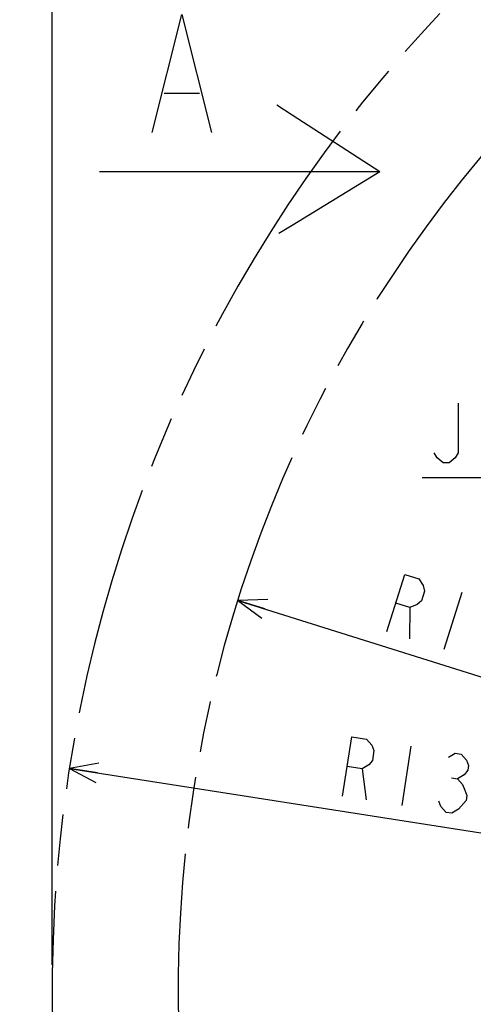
# Model space of a CAD drawing. Header units: millimetres. Extents: x 0 to 1249, y 0 to 420.
# Tile 50 of 104: x 267 to 296, y 282 to 344. Entities that reach past the tile are written whole.
import ezdxf

# ---------------------------------------------------------------- set-up
doc = ezdxf.new("R2010")
doc.units = ezdxf.units.MM
doc.header["$LTSCALE"] = 32.67
doc.linetypes.add('PHANTOM', pattern=[0.8, 0.45, -0.05, 0.1, -0.05, 0.1, -0.05])
doc.layers.get('0').update_dxf_attribs({"linetype": 'CONTINUOUS'})
for name, color, linetype in [('CRV2', 7, 'CONTINUOUS'), ('DRA_ITEM', 7, 'CONTINUOUS'), ('DRIV_DIM', 7, 'CONTINUOUS')]:
    doc.layers.add(name, color=color, linetype=linetype)
doc.styles.get("Standard").update_dxf_attribs({"font": 'txt', "width": 0.8})
doc.dimstyles.new('DIMSTYLE_2', dxfattribs={"dimtxt": 3.8, "dimasz": 1.8, "dimexe": 2, "dimexo": 1.5, "dimtad": 1, "dimdec": 1, "dimlfac": 15, "dimdsep": 46, "dimtxsty": 'STANDARD', "dimblk": 'OPEN', "dimblk1": 'OPEN', "dimblk2": 'OPEN', "dimcen": 0.09, "dimadec": 0, "dimazin": 0, "dimtp": 0.001, "dimtm": 0.001, "dimtfac": 1, "dimtdec": 1, "dimtofl": 0, "dimtmove": 0, "dimatfit": 3, "dimldrblk": 'OPEN', "dimfxl": 1, "dimtolj": 1, "dimarcsym": 0})
doc.dimstyles.new('DIMSTYLE_4', dxfattribs={"dimtxt": 3.8, "dimasz": 1.8, "dimexe": 2, "dimexo": 1.5, "dimgap": 0.95, "dimtad": 1, "dimdec": 1, "dimlfac": 15, "dimdsep": 46, "dimtxsty": 'STANDARD', "dimblk": 'OPEN', "dimblk1": 'OPEN', "dimblk2": 'OPEN', "dimcen": 0.09, "dimadec": 0, "dimazin": 0, "dimtp": 0.001, "dimtm": 0.001, "dimtfac": 1, "dimtdec": 1, "dimtofl": 0, "dimtmove": 0, "dimatfit": 3, "dimldrblk": 'OPEN', "dimfxl": 1, "dimtolj": 1, "dimarcsym": 0})

# ---------------------------------------------------------------- blocks, each defined once
blk = doc.blocks.new('_OPEN')
at = {"color": 0, "linetype": 'BYBLOCK'}
for p, q in [((0, 0), (-1, 0.342)), ((-1, -0.342), (0, 0)), ((-1, 0), (0, 0))]:
    blk.add_line(p, q, dxfattribs=at)
blk = doc.blocks.new('*D2')
at = {"layer": 'DRIV_DIM', "color": 2, "linetype": 'CONTINUOUS'}
blk.add_line((280.817, 307.522), (359.197, 282.877), dxfattribs=at)
at = {"layer": 'DRIV_DIM', "color": 2, "linetype": 'CONTINUOUS', "xscale": 1.8, "yscale": 1.8, "zscale": 1.8, "rotation": 162.5452756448}
blk.add_blockref('_OPEN', (280.817, 307.522), dxfattribs=at)
blk = doc.blocks.new('*D3')
at = {"layer": 'DRIV_DIM', "color": 2, "linetype": 'CONTINUOUS'}
blk.add_line((270.124, 296.855), (359.197, 282.877), dxfattribs=at)
at = {"layer": 'DRIV_DIM', "color": 2, "linetype": 'CONTINUOUS', "xscale": 1.8, "yscale": 1.8, "zscale": 1.8, "rotation": 171.0813973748}
blk.add_blockref('_OPEN', (270.124, 296.855), dxfattribs=at)
blk = doc.blocks.new('*D11')
at = {"layer": 'DRIV_DIM', "color": 2, "linetype": 'CONTINUOUS'}
for p, q in [((269.033, 284.377), (269.033, 401.981)), ((372.53, 291.525), (372.53, 401.981)), ((269.033, 399.981), (320.782, 399.981)), ((372.53, 399.981), (320.782, 399.981))]:
    blk.add_line(p, q, dxfattribs=at)
at = {"layer": 'DRIV_DIM', "color": 2, "linetype": 'CONTINUOUS', "xscale": 1.8, "yscale": 1.8, "zscale": 1.8, "rotation": 180}
blk.add_blockref('_OPEN', (269.033, 399.981), dxfattribs=at)
at = {"layer": 'DRIV_DIM', "color": 2, "linetype": 'CONTINUOUS', "xscale": 1.8, "yscale": 1.8, "zscale": 1.8}
blk.add_blockref('_OPEN', (372.53, 399.981), dxfattribs=at)
blk = doc.blocks.new('*D12')
at = {"layer": 'DRIV_DIM', "color": 2, "linetype": 'CONTINUOUS'}
for p, q in [((357.697, 373.041), (254.476, 373.041)), ((256.476, 373.041), (256.476, 314.626)), ((256.476, 256.21), (256.476, 314.626)), ((271.567, 256.21), (254.476, 256.21))]:
    blk.add_line(p, q, dxfattribs=at)
at = {"layer": 'DRIV_DIM', "color": 2, "linetype": 'CONTINUOUS', "xscale": 1.8, "yscale": 1.8, "zscale": 1.8}
for p, rotation in [((256.476, 373.041), 90), ((256.476, 256.21), 270)]:
    blk.add_blockref('_OPEN', p, dxfattribs=dict(at, rotation=rotation))
blk = doc.blocks.new('ARROW_BL0', base_point=(280.931, 334.888))
at = {"layer": 'DRA_ITEM', "color": 5, "linetype": 'CONTINUOUS'}
for p, q in [((284.262, 338.337), (283.293, 338.964)), ((289.83, 334.741), (284.262, 338.337)), ((273.474, 334.741), (272.032, 334.741)), ((274.83, 334.741), (273.474, 334.741)), ((289.83, 334.741), (274.83, 334.741)), ((289.83, 334.741), (284.262, 331.328)), ((284.262, 331.328), (283.42, 330.812))]:
    blk.add_line(p, q, dxfattribs=at)

msp = doc.modelspace()

# ---------------------------------------------------------------- linework, layer by layer
at = {"layer": 'CRV2', "color": 4, "linetype": 'PHANTOM'}
for radius in [90.163702, 82.163702]:
    msp.add_arc((359.19709, 282.877114), radius, 10, 260, dxfattribs=at)
at = {"layer": 'DRA_ITEM', "color": 2, "linetype": 'CONTINUOUS'}
for p, q in [((276.137345, 339.734654), (278.387341, 339.734654)), ((298.612057, 315.299049), (292.532057, 315.299049))]:
    msp.add_line(p, q, dxfattribs=at)
for points in [[(275.38734, 337.234662), (277.262352, 344.734674), (279.137346, 337.234662)], [(294.812054, 320.04905), (294.812054, 316.882367), (294.62206, 316.565717), (294.242055, 316.249067), (293.862049, 316.249067), (293.482062, 316.565717), (293.29205, 316.882367)]]:
    msp.add_lwpolyline(points, dxfattribs=at)
at = {"layer": 'DRIV_DIM', "color": 2, "linetype": 'CONTINUOUS'}
for p, q in [((295.039463, 308.029469), (293.899646, 304.404452)), ((291.750782, 307.071832), (291.724625, 305.088364)), ((291.81479, 298.259467), (291.225667, 294.505382)), ((288.704683, 296.824245), (288.973241, 294.858868)), ((294.384863, 296.253412), (294.760264, 296.194497))]:
    msp.add_line(p, q, dxfattribs=at)
for points in [[(290.274629, 305.544269), (291.414446, 309.169286), (292.320691, 308.884359), (292.588216, 308.468298), (292.674484, 308.109193), (292.484509, 307.505042), (292.208283, 307.259923), (291.750782, 307.071832), (290.844537, 307.356796)], [(287.471619, 295.094524), (288.060724, 298.848572), (288.999236, 298.701305), (289.325548, 298.329547), (289.464169, 297.987229), (289.365972, 297.361578), (289.129192, 297.078174), (288.704683, 296.824245), (287.766171, 296.971548)], [(294.205836, 297.563699), (294.630326, 297.817592), (295.005728, 297.758714), (295.33204, 297.386957), (295.47066, 297.044638), (295.421571, 296.731831), (295.184772, 296.448427), (294.760264, 296.194497), (295.086576, 295.822776), (295.225197, 295.480458), (295.363799, 295.138175), (295.31471, 294.825332), (294.841112, 294.258559)], [(294.841112, 294.258559), (294.416622, 294.00463), (294.041203, 294.063544), (293.714891, 294.435302), (293.576288, 294.777584)]]:
    msp.add_lwpolyline(points, dxfattribs=at)

# ---------------------------------------------------------------- block references
at = {"layer": 'DRA_ITEM', "color": 2, "linetype": 'CONTINUOUS'}
msp.add_blockref('ARROW_BL0', (280.93083, 334.887553), dxfattribs=at)

# ---------------------------------------------------------------- dimensions: what is measured, and where the dimension line sits
at = {"layer": 'DRIV_DIM', "color": 2, "linetype": 'CONTINUOUS'}
for base, p1, p2, angle, picture, middle in [((269.033388, 399.980653), (372.530423, 290.025162), (269.033388, 282.877114), 180, '*D11', (311.661906, 399.980653)), ((256.476269, 373.040816), (273.06706, 256.210448), (359.19709, 373.040816), 90, '*D12', (256.476269, 305.505632))]:
    dim = msp.add_linear_dim(base=base, p1=p1, p2=p2, angle=angle, dimstyle='DIMSTYLE_4', dxfattribs=at)
    dim.commit()
    dim.dimension.update_dxf_attribs({"geometry": picture, "text_midpoint": middle, "dimtype": 160})
for mpoint, picture, middle in [((280.816675, 307.522287), '*D2', (289.549617, 305.772241)), ((270.123505, 296.855296), '*D3', (286.720799, 295.212335))]:
    dim = msp.add_radius_dim(center=(359.19709, 282.877114), mpoint=mpoint, text='R<>', dimstyle='DIMSTYLE_2', override={"dimpost": '<>'}, dxfattribs=at)
    dim.commit()
    dim.dimension.update_dxf_attribs({"geometry": picture, "text_midpoint": middle, "dimtype": 164})

doc.saveas('drawing.dxf')
